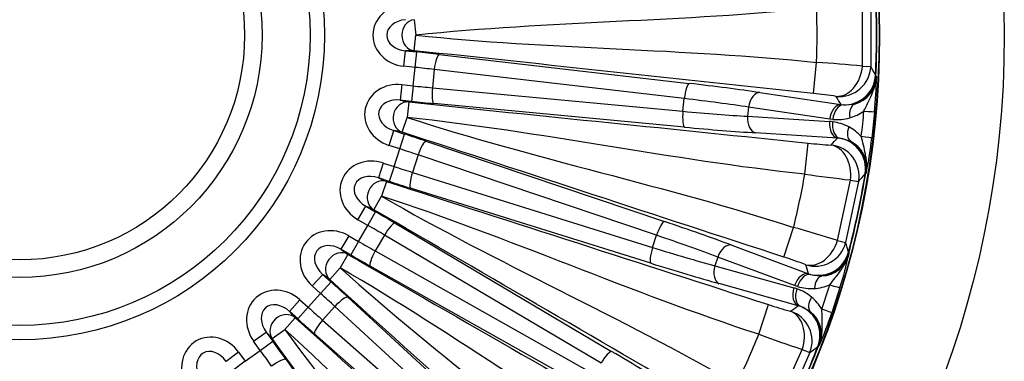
# Model space of a CAD drawing. Header units: millimetres. Extents: x 0 to 2970, y 0 to 2100.
# Tile 18 of 22: x 2102 to 2417, y 1303 to 1412. Entities that reach past the tile are written whole.
import ezdxf

# ---------------------------------------------------------------- set-up
doc = ezdxf.new("R2010")
doc.units = ezdxf.units.MM
doc.header["$LTSCALE"] = 10
doc.layers.add('CAP630B', color=7, linetype='Continuous')
doc.layers.add('Default', color=7, linetype='Continuous')

# ---------------------------------------------------------------- blocks, each defined once
blk = doc.blocks.new('SE2')
at = {"layer": 'CAP630B', "color": 7, "linetype": 'Continuous'}
for p, q in [((2371.33, 1396.99), (2371.33, 1416.82)), ((2373.97, 1416.92), (2373.97, 1396.89)), ((2227.9, 1411.87), (2228.42, 1406.9)), ((2227.9, 1401.94), (2228.42, 1406.9)), ((2224.61, 1396.97), (2225.13, 1401.94)), ((2225.13, 1401.94), (2228.73, 1401.56)), ((2227.9, 1401.94), (2225.13, 1401.94)), ((2228.2, 1396.59), (2228.73, 1401.56)), ((2235.89, 1400.77), (2315.88, 1391.47)), ((2228.2, 1396.59), (2224.61, 1396.97)), ((2227.58, 1390.69), (2228.2, 1396.59)), ((2234.34, 1395.91), (2233.73, 1390.08)), ((2314.33, 1386.61), (2234.34, 1395.91)), ((2355.62, 1388.26), (2356.66, 1398.2)), ((2371.33, 1396.99), (2373.97, 1396.89)), ((2375.52, 1394.12), (2375.64, 1393.88)), ((2375.64, 1393.88), (2375.8, 1393.5)), ((2223.99, 1391.07), (2223.46, 1386.1)), ((2223.99, 1391.07), (2227.58, 1390.69)), ((2227.58, 1390.69), (2227.06, 1385.72)), ((2233.73, 1390.08), (2313.91, 1382.55)), ((2223.46, 1386.1), (2226.17, 1385.53)), ((2227.06, 1385.72), (2223.46, 1386.1)), ((2313.91, 1382.55), (2314.33, 1386.61)), ((2338.52, 1388.52), (2364.46, 1384.7)), ((2226.17, 1385.53), (2225.65, 1380.56)), ((2314.41, 1377.47), (2234.23, 1385.01)), ((2334.91, 1383.88), (2334.6, 1380.94)), ((2360.86, 1380.06), (2334.91, 1383.88)), ((2364.46, 1384.7), (2365.15, 1384.61)), ((2365.15, 1384.61), (2368.78, 1384.87)), ((2224.11, 1375.81), (2225.65, 1380.56)), ((2334.6, 1380.94), (2360.77, 1379.28)), ((2361.86, 1379.95), (2360.86, 1380.06)), ((2375.21, 1382.42), (2374.32, 1373.99)), ((2219.86, 1371.64), (2221.4, 1376.39)), ((2221.4, 1376.39), (2224.84, 1375.27)), ((2224.11, 1375.81), (2221.4, 1376.39)), ((2223.3, 1370.52), (2224.84, 1375.27)), ((2363.34, 1373.99), (2337.16, 1375.65)), ((2367.52, 1372.93), (2364.02, 1373.94)), ((2223.3, 1370.52), (2219.86, 1371.64)), ((2221.46, 1364.87), (2223.3, 1370.52)), ((2231.68, 1373.01), (2307.99, 1347.28)), ((2352.9, 1362.41), (2353.94, 1372.35)), ((2229.16, 1368.57), (2227.35, 1363)), ((2305.47, 1342.85), (2229.16, 1368.57)), ((2218.02, 1365.99), (2216.48, 1361.24)), ((2218.02, 1365.99), (2221.46, 1364.87)), ((2221.46, 1364.87), (2219.92, 1360.12)), ((2216.48, 1361.24), (2219.01, 1360.11)), ((2219.92, 1360.12), (2216.48, 1361.24)), ((2227.35, 1363), (2304.21, 1338.96)), ((2372.36, 1362.69), (2372.19, 1362.48)), ((2372.59, 1363.03), (2372.36, 1362.69)), ((2219.01, 1360.11), (2217.47, 1355.37)), ((2303.64, 1333.89), (2226.78, 1357.93)), ((2363.38, 1341.14), (2367.5, 1360.55)), ((2370.11, 1360.09), (2365.94, 1340.5)), ((2367.5, 1360.55), (2370.11, 1360.09)), ((2214.97, 1351.04), (2217.47, 1355.37)), ((2209.94, 1347.84), (2212.44, 1352.17)), ((2212.44, 1352.17), (2215.57, 1350.36)), ((2214.97, 1351.04), (2212.44, 1352.17)), ((2213.07, 1346.04), (2215.57, 1350.36)), ((2213.07, 1346.04), (2209.94, 1347.84)), ((2210.11, 1340.89), (2213.07, 1346.04)), ((2221.79, 1346.72), (2291.08, 1305.69)), ((2346.19, 1335.88), (2349.28, 1345.38)), ((2206.97, 1342.7), (2204.48, 1338.38)), ((2206.97, 1342.7), (2210.11, 1340.89)), ((2218.4, 1342.91), (2215.47, 1337.84)), ((2287.7, 1301.88), (2218.4, 1342.91)), ((2304.21, 1338.96), (2305.47, 1342.85)), ((2210.11, 1340.89), (2207.61, 1336.57)), ((2329.52, 1339.69), (2354.11, 1330.56)), ((2363.38, 1341.14), (2365.94, 1340.5)), ((2206.72, 1336.75), (2204.22, 1332.43)), ((2204.48, 1338.38), (2206.72, 1336.75)), ((2207.61, 1336.57), (2204.48, 1338.38)), ((2215.47, 1337.84), (2285.65, 1298.34)), ((2325.03, 1335.9), (2324.11, 1333.08)), ((2349.61, 1326.77), (2325.03, 1335.9)), ((2366.88, 1337.47), (2366.95, 1337.21)), ((2366.95, 1337.21), (2367.02, 1336.8)), ((2284.05, 1293.51), (2213.87, 1333)), ((2324.11, 1333.08), (2349.37, 1326.02)), ((2195.3, 1326.63), (2198.64, 1330.34)), ((2198.64, 1330.34), (2201.33, 1327.92)), ((2200.88, 1328.71), (2198.64, 1330.34)), ((2200.88, 1328.71), (2204.22, 1332.43)), ((2354.11, 1330.56), (2354.75, 1330.33)), ((2354.75, 1330.33), (2358.36, 1329.82)), ((2197.99, 1324.21), (2195.3, 1326.63)), ((2197.99, 1324.21), (2201.33, 1327.92)), ((2350.78, 1320.31), (2325.52, 1327.38)), ((2350.57, 1326.45), (2349.61, 1326.77)), ((2194.01, 1319.8), (2197.99, 1324.21)), ((2206.65, 1323.07), (2265.9, 1268.53)), ((2364.14, 1326.09), (2361.52, 1318.03)), ((2191.32, 1322.22), (2187.98, 1318.51)), ((2191.32, 1322.22), (2194.01, 1319.8)), ((2202.55, 1320.05), (2198.63, 1315.7)), ((2261.8, 1265.51), (2202.55, 1320.05)), ((2338.16, 1311.16), (2341.25, 1320.66)), ((2354.65, 1318.41), (2351.44, 1320.12)), ((2187.98, 1318.51), (2189.84, 1316.45)), ((2190.67, 1316.09), (2187.98, 1318.51)), ((2194.01, 1319.8), (2190.67, 1316.09)), ((2189.84, 1316.45), (2186.5, 1312.74)), ((2198.63, 1315.7), (2259.06, 1262.47)), ((2176.56, 1308.93), (2180.6, 1311.86)), ((2180.6, 1311.86), (2182.73, 1308.94)), ((2182.46, 1309.8), (2180.6, 1311.86)), ((2182.46, 1309.8), (2186.5, 1312.74)), ((2256.49, 1258.07), (2196.05, 1311.3)), ((2178.69, 1306), (2176.56, 1308.93)), ((2178.69, 1306), (2182.73, 1308.94)), ((2357.26, 1307.39), (2357.05, 1307.21)), ((2357.55, 1307.67), (2357.26, 1307.39)), ((2171.76, 1305.44), (2167.72, 1302.5)), ((2171.76, 1305.44), (2173.89, 1302.51)), ((2173.89, 1302.51), (2178.69, 1306)), ((2343.99, 1288.18), (2352.06, 1306.3)), ((2354.51, 1305.31), (2346.36, 1287.02)), ((2352.06, 1306.3), (2354.51, 1305.31)), ((2173.89, 1302.51), (2169.85, 1299.58)), ((2186.93, 1303.09), (2233.55, 1237.42))]:
    blk.add_line(p, q, dxfattribs=at)
for radius in [315, 275.1, 274.93, 97.5, 92.91, 77.52, 71.92]:
    blk.add_circle((2101.71, 1406.9), radius, dxfattribs=at)
for centre, radius, start, end in [((2101.71, 1406.9), 274.11, 357.3274, 2.6726), ((2101.71, 1406.9), 274.24, 357.2771, 2.7229), ((2101.71, 1406.9), 255.1, 358.0439, 1.9561), ((2321.82, 886.18), 513.2, 84.4639, 86.1077), ((1961, 1164.3), 473.96, 29.0053, 29.3884), ((2366.54, 1393.86), 9.26, 283.9509, 357.7717), ((2247.14, 1394.75), 128.66, 354.5019, 359.4416), ((2341.45, 1248.81), 140.18, 81.1799, 84.1987), ((2363.15, 1395.15), 15.26, 265.1497, 285.5719), ((2363.34, 1394.42), 14.51, 285.6167, 305.6818), ((2112.74, 1405.74), 260.09, 353.0963, 354.9037), ((2359.77, 1363.39), 15.92, 82.7303, 86.3786), ((2359.88, 1364.04), 15.26, 62.4281, 82.8503), ((2360.22, 1364.71), 14.51, 42.3182, 62.3833), ((2362.87, 1363.05), 10.95, 83.9709, 87.5642), ((2246.49, 1388.56), 128.66, 348.5584, 353.4981), ((2369.08, 1511.72), 140.19, 263.8014, 266.8199), ((2363.47, 1364.6), 9.26, 350.2284, 64.049), ((2101.71, 1406.9), 255.1, 346.0439, 349.9561), ((2425.26, 1870.37), 513.08, 261.8921, 263.5362), ((2101.71, 1406.9), 274.11, 345.3274, 350.6726), ((2101.71, 1406.9), 274.24, 345.2771, 350.7229), ((2014.36, 1673.6), 474.17, 318.6117, 318.9946), ((2208.75, 851.79), 513.2, 72.4639, 74.1077), ((1913.64, 1198.86), 473.96, 17.0053, 17.3884), ((2303.34, 1202.42), 140.18, 69.1799, 72.1987), ((2358.04, 1339.08), 9.26, 271.9509, 345.7717), ((2241.43, 1364.78), 128.66, 342.5019, 347.4416), ((2355, 1341.05), 15.26, 253.1497, 273.5719), ((2355.03, 1340.3), 14.51, 273.6167, 293.6818), ((2112.26, 1403.48), 260.09, 341.0963, 342.9037), ((2345.08, 1310.69), 15.92, 70.7303, 74.3786), ((2345.33, 1311.3), 15.26, 50.4281, 70.8503), ((2345.8, 1311.89), 14.51, 30.3182, 50.3833), ((2385.03, 1453.84), 140.19, 251.8014, 254.8199), ((2348.05, 1309.71), 10.95, 71.9708, 75.5642), ((2348.95, 1311.11), 9.26, 338.2284, 52.049), ((2239.51, 1358.86), 128.66, 336.5584, 341.4981), ((2101.71, 1406.9), 255.1, 334.0439, 337.9561), ((2514.55, 1792.97), 513.08, 249.8921, 251.5362), ((2101.71, 1406.9), 274.24, 333.2771, 338.7229), ((2101.71, 1406.9), 274.11, 333.3274, 338.6726), ((2071.72, 1685.93), 474.17, 306.6117, 306.9946)]:
    blk.add_arc(centre, radius, start, end, dxfattribs=at)
for centre, major_axis, ratio, start_param, end_param in [((2225.91, 1406.9), (11.19, 0), 0.893936, 1.687834, 4.595352), ((2225.91, 1406.9), (6.72, 0), 0.744401, 1.687834, 4.595352), ((2228.42, 1406.9), (0, -5), 0.893936, 3.25863, 6.166148), ((2228.53, 1399.74), (34.81, -3.66), 0.052408, 1.363512, 1.570796), ((2235.36, 1395.8), (-0.58, -4.97), 0.205791, 3.195099, 4.714657), ((2228.01, 1394.77), (29.84, -3.14), 0.061142, 1.363512, 1.570796), ((2363.99, 1397.26), (-1.6, -9.87), 0.73272, 0.076981, 1.662172), ((2363.99, 1397.26), (8.63, 5.05), 0.99789, 4.078964, 5.715748), ((2365.54, 1394.59), (-8.66, -4.99), 0.99791, 1.009639, 2.57102), ((2365.66, 1394.35), (-9.19, -3.93), 0.998204, 1.484838, 2.689321), ((2223.2, 1381.08), (10.94, -2.33), 0.893936, 1.687834, 4.595352), ((2227.78, 1392.51), (-29.84, 3.14), 0.061142, 1.570796, 1.778081), ((2234.75, 1389.97), (0.47, 4.98), 0.205791, 1.568528, 3.088086), ((2315.36, 1386.5), (-0.58, -4.97), 0.205791, 3.195099, 4.714657), ((2304.33, 1389.85), (54.7, -5.75), 0.052408, 0.901075, 1.363512), ((2223.2, 1381.08), (6.57, -1.4), 0.744401, 1.687834, 4.595352), ((2303.8, 1384.88), (49.73, -5.23), 0.057649, 0.901075, 1.363512), ((2338, 1383.56), (-0.73, -4.95), 0.620439, 3.208376, 4.738129), ((2066.3, 1070.01), (51.58, 490.69), 0.745659, -0.798908, -0.791963), ((2225.65, 1380.56), (-1.04, -4.89), 0.893936, 3.25863, 6.166148), ((2227.25, 1387.55), (34.81, -3.66), 0.052408, 4.712389, 4.919673), ((2363.94, 1379.74), (-0.73, -4.95), 0.620439, 3.208376, 4.738129), ((2364.95, 1379.62), (0.41, 4.98), 0.620673, 0.069828, 1.557009), ((2370.34, 1380.13), (-1.35, 4.81), 0.592609, 0.074158, 1.339256), ((2314.93, 1382.44), (0.47, 4.98), 0.205791, 1.568528, 3.088086), ((2303.97, 1386.43), (49.73, -5.23), 0.057649, -1.363512, -0.901075), ((2337.69, 1380.61), (0.32, 4.99), 0.620439, 1.545056, 3.07481), ((2366.25, 1383.22), (8.96, -0.8), 0.012487, -0.901174, -0.026182), ((2303.45, 1381.46), (54.7, -5.75), 0.052408, -1.363512, -0.901075), ((2363.86, 1378.95), (0.32, 4.99), 0.620439, 1.545056, 3.07481), ((2364.87, 1378.86), (-0.63, -4.96), 0.620673, 4.726177, 6.213357), ((2370.03, 1377.24), (-2.32, -4.43), 0.592609, 4.943929, 6.209027), ((2224.27, 1373.52), (-33.29, 10.82), 0.052408, 4.505105, 4.712389), ((2137.12, 1743.8), (-51.57, -490.69), 0.745659, 0.791963, 0.798908), ((2362.33, 1364.1), (7.44, -6.69), 0.99791, 0.570573, 2.131954), ((2365.39, 1375.06), (8.93, -1.08), 0.012487, 0.026182, 0.901174), ((2222.73, 1368.78), (28.53, -9.27), 0.061142, 1.363512, 1.570796), ((2230.14, 1368.26), (-1.6, -4.74), 0.205791, 3.195099, 4.714657), ((2360.26, 1361.81), (-7.39, 6.74), 0.99789, 3.70903, 5.345814), ((2360.26, 1361.81), (-0.48, -9.99), 0.73272, 1.479421, 3.064612), ((2362.5, 1364.31), (8.18, -5.76), 0.998204, 0.452272, 1.656755), ((2215.17, 1356.39), (10.22, -4.55), 0.893936, 1.687834, 4.595352), ((2222.03, 1366.62), (-28.53, 9.27), 0.061142, 1.570796, 1.778081), ((2215.17, 1356.39), (6.14, -2.73), 0.744401, 1.687834, 4.595352), ((2228.32, 1362.68), (1.49, 4.77), 0.205791, 1.568528, 3.088086), ((2217.47, 1355.37), (-2.03, -4.57), 0.893936, 3.25863, 6.166148), ((2220.49, 1361.87), (33.29, -10.82), 0.052408, 4.712389, 4.919673), ((2214.65, 1348.77), (30.31, -17.5), 0.052408, 1.363512, 1.570796), ((2202.19, 1333.9), (9.05, -6.58), 0.893936, 1.687834, 4.595352), ((2212.16, 1344.45), (25.98, -15), 0.061142, 1.363512, 1.570796), ((2219.29, 1342.4), (-2.55, -4.3), 0.205791, 3.195099, 4.714657), ((2306.45, 1342.53), (-1.6, -4.74), 0.205791, 3.195099, 4.714657), ((2296.35, 1348.09), (52.31, -17), 0.052408, 0.901075, 1.363512), ((2294.81, 1343.34), (47.55, -15.45), 0.057649, 0.901075, 1.363512), ((2202.19, 1333.9), (5.43, -3.95), 0.744401, 1.687834, 4.595352), ((2211.02, 1342.48), (-25.98, 15), 0.061142, 1.570796, 1.778081), ((2305.18, 1338.64), (1.49, 4.77), 0.205791, 1.568528, 3.088086), ((2295.29, 1344.82), (47.55, -15.45), 0.057649, -1.363512, -0.901075), ((2327.98, 1334.94), (-1.74, -4.69), 0.620439, 3.208376, 4.738129), ((2356.25, 1342.94), (-3.62, -9.32), 0.73272, 0.076981, 1.662172), ((2356.25, 1342.94), (9.49, 3.15), 0.99789, 4.078964, 5.715748), ((2204.22, 1332.43), (-2.94, -4.05), 0.893936, 3.25863, 6.166148), ((2208.53, 1338.16), (30.31, -17.5), 0.052408, 4.712389, 4.919673), ((2216.36, 1337.33), (2.45, 4.36), 0.205791, 1.568528, 3.088086), ((2357.21, 1340.01), (-9.51, -3.08), 0.99791, 1.009639, 2.57102), ((2357.28, 1339.75), (-9.81, -1.93), 0.998204, 1.484838, 2.689321), ((2293.75, 1340.08), (52.31, -17), 0.052408, -1.363512, -0.901075), ((2327.06, 1332.12), (1.35, 4.82), 0.620439, 1.545056, 3.07481), ((1997.03, 1084.74), (152.46, 469.24), 0.745659, -0.798915, -0.791969), ((2352.56, 1325.81), (-1.74, -4.69), 0.620439, 3.208376, 4.738129), ((2353.53, 1325.49), (1.44, 4.79), 0.620673, 0.069828, 1.557009), ((2358.9, 1324.86), (-0.32, 4.99), 0.592609, 0.074158, 1.339256), ((2184.82, 1314.6), (7.49, -8.31), 0.893936, 1.687834, 4.595352), ((2200.1, 1326.56), (26.01, -23.42), 0.052408, 1.363512, 1.570796), ((2355.55, 1328.74), (8.6, -2.65), 0.012487, -0.901174, -0.026182), ((2196.76, 1322.85), (22.29, -20.07), 0.061142, 1.363512, 1.570796), ((2203.31, 1319.36), (-3.39, -3.68), 0.205791, 3.195099, 4.714657), ((2352.32, 1325.06), (1.35, 4.82), 0.620439, 1.545056, 3.07481), ((2353.29, 1324.76), (-1.65, -4.72), 0.620673, 4.726177, 6.213357), ((2358, 1322.1), (-3.19, -3.85), 0.592609, 4.943929, 6.209027), ((2184.82, 1314.6), (4.49, -4.99), 0.744401, 1.687834, 4.595352), ((2206.39, 1729.07), (-152.47, -469.24), 0.745659, 0.791966, 0.798912), ((2347.74, 1310.85), (5.88, -8.09), 0.99791, 0.570573, 2.131954), ((2186.5, 1312.74), (-3.72, -3.35), 0.893936, 3.25863, 6.166148), ((2195.24, 1321.16), (-22.29, 20.07), 0.061142, 1.570796, 1.778081), ((2345.23, 1309.04), (-5.83, 8.13), 0.99789, 3.70903, 5.345814), ((2345.23, 1309.04), (-2.55, -9.67), 0.73272, 1.479421, 3.064612), ((2347.94, 1311.02), (6.8, -7.33), 0.998204, 0.452272, 1.656755), ((2353.01, 1320.94), (8.51, -2.92), 0.012487, 0.026182, 0.901174), ((2191.9, 1317.45), (26.01, -23.42), 0.052408, 4.712389, 4.919673), ((2199.39, 1315.01), (3.3, 3.75), 0.205791, 1.568528, 3.088086), ((2163.81, 1299.34), (5.59, -9.69), 0.893936, 1.687834, 4.595352), ((2181.25, 1307.86), (20.57, -28.32), 0.052408, 1.363512, 1.570796), ((2163.81, 1299.34), (3.36, -5.82), 0.744401, 1.687834, 4.595352), ((2177.21, 1304.92), (17.63, -24.27), 0.061142, 1.363512, 1.570796), ((2288.59, 1301.37), (-2.55, -4.3), 0.205791, 3.195099, 4.714657), ((2279.87, 1308.91), (47.63, -27.5), 0.052408, 0.901075, 1.363512), ((2182.89, 1300.15), (-4.08, -2.89), 0.205791, 3.195099, 4.714657)]:
    blk.add_ellipse(centre, major_axis=major_axis, ratio=ratio, start_param=start_param, end_param=end_param, dxfattribs=at)
for points in [[(2356.66, 1415.61), (2314.08, 1411.14), (2271, 1411.38), (2228.42, 1406.9)], [(2228.42, 1406.9), (2271, 1402.43), (2314.08, 1402.67), (2356.66, 1398.2)], [(2355.62, 1388.26), (2313.04, 1392.74), (2270.48, 1397.46), (2227.9, 1401.94)], [(2226.17, 1385.53), (2268.75, 1381.05), (2311.36, 1376.82), (2353.94, 1372.35)], [(2225.65, 1380.56), (2266.37, 1367.33), (2308.56, 1358.61), (2349.28, 1345.38)], [(2352.9, 1362.41), (2310.32, 1366.89), (2268.23, 1376.08), (2225.65, 1380.56)], [(2346.19, 1335.88), (2305.47, 1349.11), (2264.83, 1362.58), (2224.11, 1375.81)], [(2219.01, 1360.11), (2259.73, 1346.88), (2300.53, 1333.89), (2341.25, 1320.66)], [(2217.47, 1355.37), (2254.55, 1333.96), (2294, 1316.66), (2331.08, 1295.25)], [(2338.16, 1311.16), (2297.44, 1324.39), (2258.19, 1342.14), (2217.47, 1355.37)], [(2326.08, 1286.6), (2289, 1308.01), (2252.05, 1329.63), (2214.97, 1351.04)], [(2206.72, 1336.75), (2243.8, 1315.34), (2281, 1294.15), (2318.08, 1272.74)], [(2204.22, 1332.43), (2236.04, 1303.78), (2271.03, 1278.65), (2302.85, 1250)], [(2313.09, 1264.09), (2276.01, 1285.5), (2241.3, 1311.02), (2204.22, 1332.43)], [(2296.17, 1242.58), (2264.35, 1271.23), (2232.7, 1300.07), (2200.88, 1328.71)], [(2189.84, 1316.45), (2221.65, 1287.8), (2253.64, 1259.34), (2285.46, 1230.69)], [(2186.5, 1312.74), (2211.66, 1278.1), (2240.67, 1246.25), (2265.83, 1211.61)], [(2278.78, 1223.26), (2246.96, 1251.91), (2218.31, 1284.09), (2186.5, 1312.74)], [(2257.76, 1205.74), (2232.59, 1240.38), (2207.62, 1275.17), (2182.46, 1309.8)]]:
    blk.add_open_spline(points, degree=3, dxfattribs=at)
for points, knots in [([(2371.81, 1382.64), (2372.24, 1383.47), (2372.67, 1384.33), (2373.5, 1386.1), (2373.91, 1386.99), (2374.47, 1388.34), (2374.65, 1388.8), (2374.99, 1389.71), (2375.15, 1390.17), (2375.43, 1391.1), (2375.55, 1391.58), (2375.72, 1392.53), (2375.78, 1393.02), (2375.8, 1393.5)], [0, 0, 0, 0, 0.25, 0.25, 0.5, 0.5, 0.625, 0.625, 0.75, 0.75, 0.875, 0.875, 1, 1, 1, 1]), ([(2372.59, 1363.03), (2372.67, 1363.51), (2372.72, 1363.99), (2372.75, 1364.96), (2372.73, 1365.45), (2372.66, 1366.42), (2372.6, 1366.9), (2372.45, 1367.87), (2372.37, 1368.35), (2372.1, 1369.79), (2371.89, 1370.75), (2371.44, 1372.64), (2371.2, 1373.57), (2370.95, 1374.48)], [0, 0, 0, 0, 0.125, 0.125, 0.25, 0.25, 0.375, 0.375, 0.5, 0.5, 0.75, 0.75, 1, 1, 1, 1]), ([(2360.86, 1327.01), (2361.46, 1327.74), (2362.06, 1328.49), (2363.24, 1330.04), (2363.82, 1330.83), (2364.65, 1332.04), (2364.92, 1332.44), (2365.45, 1333.27), (2365.7, 1333.68), (2366.16, 1334.54), (2366.37, 1334.98), (2366.74, 1335.88), (2366.9, 1336.34), (2367.02, 1336.8)], [0, 0, 0, 0, 0.25, 0.25, 0.5, 0.5, 0.625, 0.625, 0.75, 0.75, 0.875, 0.875, 1, 1, 1, 1]), ([(2357.55, 1307.67), (2357.73, 1308.12), (2357.88, 1308.58), (2358.11, 1309.53), (2358.19, 1310.01), (2358.32, 1310.97), (2358.36, 1311.46), (2358.42, 1312.43), (2358.44, 1312.92), (2358.47, 1314.39), (2358.47, 1315.36), (2358.43, 1317.31), (2358.39, 1318.27), (2358.32, 1319.21)], [0, 0, 0, 0, 0.125, 0.125, 0.25, 0.25, 0.375, 0.375, 0.5, 0.5, 0.75, 0.75, 1, 1, 1, 1])]:
    blk.add_open_spline(points, degree=3, knots=knots, dxfattribs=at)

msp = doc.modelspace()

# ---------------------------------------------------------------- block references
at = {"layer": 'Default'}
msp.add_blockref('SE2', (0, 0), dxfattribs=at)

doc.saveas('drawing.dxf')
